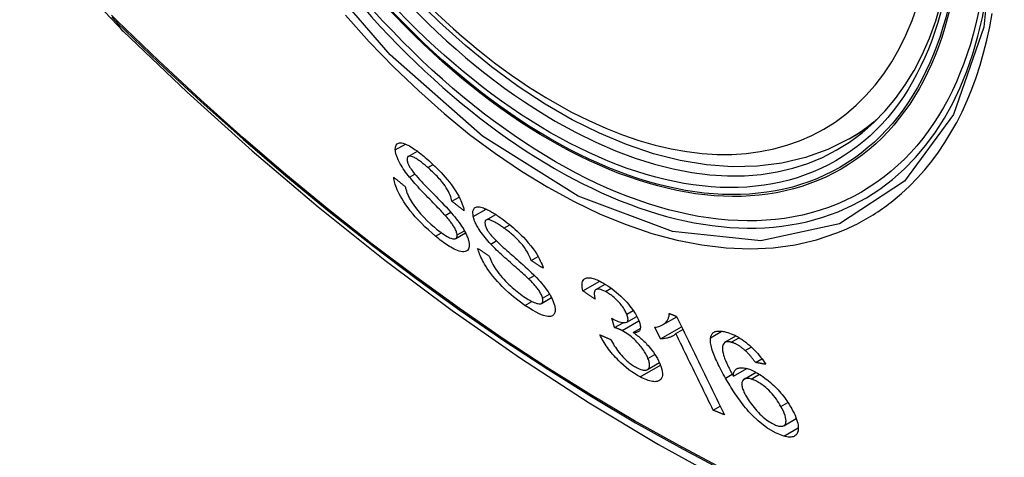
# Model space of a CAD drawing. Header units: inches. Extents: x 378.5 to 447.1, y 142.6 to 213.3.
# Tile 34 of 112: x 436.284 to 436.835, y 157.642 to 157.887. Entities that reach past the tile are written whole.
import ezdxf

# ---------------------------------------------------------------- set-up
doc = ezdxf.new("R2010")
doc.units = ezdxf.units.IN
doc.header["$MEASUREMENT"] = 0
doc.layers.add('Visible Edges(ANSI)', color=7, linetype='Continuous', lineweight=25)
doc.layers.add('Visible Tangent Edges(ANSI)', color=7, linetype='Continuous', lineweight=25)

msp = doc.modelspace()

# ---------------------------------------------------------------- linework, layer by layer
at = {"layer": 'Visible Edges(ANSI)'}
for p, q in [((436.74803, 157.82073), (436.75831, 157.82666)), ((436.50145, 157.81086), (436.5066, 157.81383)), ((436.52591, 157.78584), (436.52998, 157.78818)), ((436.52212, 157.77789), (436.52525, 157.7797)), ((436.54494, 157.77528), (436.55041, 157.77844)), ((436.52806, 157.76495), (436.53353, 157.76811)), ((436.57024, 157.75263), (436.57411, 157.75486)), ((436.56874, 157.74242), (436.57201, 157.74431)), ((436.59917, 157.7356), (436.6086, 157.74104)), ((436.60647, 157.73635), (436.61166, 157.73935)), ((436.57597, 157.72861), (436.58159, 157.73185)), ((436.61689, 157.71508), (436.61531, 157.7203)), ((436.62365, 157.71808), (436.62933, 157.72136)), ((436.64373, 157.71662), (436.65163, 157.72118)), ((436.61689, 157.71508), (436.62163, 157.71782)), ((436.62735, 157.71231), (436.63126, 157.71456)), ((436.64256, 157.70877), (436.63936, 157.71529)), ((436.64256, 157.70877), (436.65435, 157.71558)), ((436.65113, 157.71173), (436.6551, 157.71402)), ((436.67862, 157.70683), (436.68478, 157.71038)), ((436.68995, 157.70224), (436.69336, 157.70421)), ((436.69565, 157.69555), (436.69926, 157.69764)), ((436.63524, 157.69159), (436.64194, 157.69546)), ((436.68333, 157.68783), (436.69085, 157.69217)), ((436.68934, 157.68623), (436.696, 157.69008)), ((436.67208, 157.66881), (436.676, 157.67107)), ((436.71149, 157.66017), (436.71848, 157.66421))]:
    msp.add_line(p, q, dxfattribs=at)
at = {"layer": 'Visible Edges(ANSI)', "flags": 128}
for points in [[(436.28417, 157.98107), (436.28841, 157.96677), (436.29355, 157.95305), (436.29954, 157.93985), (436.30634, 157.92713), (436.31395, 157.91488), (436.3224, 157.90309), (436.33171, 157.89178), (436.34197, 157.88096)], [(436.74803, 157.82073), (436.73616, 157.81479), (436.7236, 157.81024), (436.71044, 157.80711), (436.69676, 157.80539), (436.68267, 157.80509), (436.66824, 157.80619), (436.65353, 157.80865), (436.63861, 157.81243), (436.62355, 157.81751), (436.60839, 157.82385), (436.59321, 157.83142), (436.57807, 157.84016), (436.56301, 157.85004), (436.54811, 157.86101), (436.53342, 157.87302), (436.51901, 157.886), (436.50493, 157.89991)], [(436.34197, 157.88096), (436.37777, 157.8468), (436.41414, 157.81404), (436.45102, 157.78272), (436.48837, 157.7529), (436.52613, 157.72464), (436.56426, 157.69798), (436.60272, 157.67298), (436.64146, 157.64967), (436.68043, 157.62812), (436.71959, 157.60836), (436.7589, 157.59046), (436.79832, 157.57445), (436.83779, 157.56038), (436.87729, 157.54832), (436.91675, 157.5383), (436.95613, 157.5304)], [(436.49423, 157.81458), (436.49429, 157.81606), (436.49468, 157.81722), (436.49531, 157.81795), (436.49598, 157.81832), (436.49657, 157.81847), (436.4972, 157.81851), (436.4979, 157.81844), (436.49867, 157.81827), (436.4995, 157.81801), (436.50036, 157.81766), (436.50124, 157.81724), (436.50211, 157.81677), (436.50298, 157.81627), (436.50382, 157.81574), (436.50463, 157.81522), (436.5054, 157.81469), (436.50619, 157.81414), (436.50698, 157.81356), (436.50777, 157.81295), (436.50858, 157.81232), (436.50939, 157.81167), (436.5102, 157.811), (436.51101, 157.81031), (436.51183, 157.8096)], [(436.50216, 157.7993), (436.50141, 157.80024), (436.50069, 157.80119), (436.49998, 157.80214), (436.49931, 157.80309), (436.49866, 157.80405), (436.49804, 157.805), (436.49746, 157.80593), (436.49696, 157.8068), (436.49653, 157.8076), (436.49617, 157.80832), (436.49586, 157.80896), (436.4956, 157.80953), (436.49539, 157.81004), (436.4952, 157.81051), (436.49503, 157.81097), (436.49488, 157.81142), (436.49474, 157.81186), (436.49462, 157.81228), (436.49452, 157.81269), (436.49443, 157.81309), (436.49436, 157.81348), (436.4943, 157.81386), (436.49426, 157.81423), (436.49423, 157.81458)], [(436.51244, 157.80465), (436.51193, 157.8051), (436.51142, 157.80554), (436.5109, 157.80597), (436.51039, 157.80639), (436.50988, 157.80681), (436.50937, 157.80721), (436.50887, 157.80761), (436.50837, 157.80799), (436.50787, 157.80836), (436.50737, 157.80872), (436.50687, 157.80907), (436.50639, 157.80939), (436.50591, 157.80969), (436.50544, 157.80997), (436.50496, 157.81023), (436.5044, 157.81051), (436.50377, 157.81076), (436.50308, 157.81096), (436.50239, 157.81105), (436.5018, 157.811), (436.50133, 157.81078), (436.501, 157.81039), (436.50083, 157.80983), (436.50081, 157.80912)], [(436.50081, 157.80912), (436.50082, 157.80895), (436.50084, 157.80878), (436.50087, 157.80859), (436.5009, 157.80841), (436.50094, 157.80821), (436.50099, 157.80801), (436.50104, 157.80781), (436.5011, 157.8076), (436.50117, 157.80739), (436.50125, 157.80717), (436.50134, 157.80694), (436.50143, 157.80671), (436.50153, 157.80648), (436.50164, 157.80624), (436.50175, 157.806), (436.50187, 157.80576), (436.502, 157.80552), (436.50213, 157.80527), (436.50227, 157.80502), (436.50242, 157.80477), (436.50257, 157.80451), (436.50273, 157.80426), (436.5029, 157.804), (436.50307, 157.80374)], [(436.51183, 157.8096), (436.51299, 157.80858), (436.51415, 157.80753), (436.51531, 157.80644), (436.51646, 157.80534), (436.51761, 157.8042), (436.51875, 157.80304), (436.51988, 157.80185), (436.521, 157.80064), (436.52211, 157.79938), (436.52327, 157.79803), (436.52446, 157.79656), (436.52567, 157.79498), (436.52687, 157.79331), (436.52798, 157.79165), (436.52892, 157.79011), (436.5297, 157.7887), (436.53035, 157.78743), (436.53089, 157.7863), (436.53134, 157.78522), (436.53172, 157.7842), (436.53204, 157.78322), (436.5323, 157.78228), (436.53249, 157.78139), (436.53262, 157.78054)], [(436.50307, 157.80374), (436.5036, 157.80299), (436.50426, 157.80214), (436.50503, 157.8012), (436.5059, 157.80018), (436.50683, 157.79913), (436.5078, 157.79806), (436.50877, 157.797), (436.50973, 157.79597), (436.51065, 157.795), (436.51156, 157.79405), (436.51245, 157.79313), (436.51334, 157.79221), (436.51424, 157.79129), (436.51515, 157.79035), (436.51609, 157.78939), (436.51706, 157.78839), (436.51807, 157.78735), (436.51914, 157.78624), (436.52027, 157.78507), (436.52143, 157.78385), (436.5226, 157.7826), (436.52373, 157.78138), (436.52479, 157.78021), (436.52574, 157.77913)], [(436.52591, 157.78584), (436.52574, 157.78664), (436.52551, 157.78748), (436.52522, 157.78836), (436.52487, 157.78929), (436.52445, 157.79025), (436.52396, 157.79125), (436.52339, 157.79228), (436.52275, 157.79334), (436.52205, 157.79439), (436.52136, 157.79536), (436.52069, 157.79623), (436.52006, 157.79702), (436.51946, 157.79772), (436.51885, 157.79842), (436.51823, 157.7991), (436.5176, 157.79977), (436.51696, 157.80043), (436.51632, 157.80107), (436.51567, 157.8017), (436.51503, 157.80232), (436.51438, 157.80292), (436.51374, 157.80351), (436.51309, 157.80409), (436.51244, 157.80465)], [(436.51675, 157.76625), (436.51478, 157.76795), (436.51279, 157.76973), (436.51081, 157.77158), (436.50887, 157.77349), (436.50704, 157.77537), (436.50543, 157.77714), (436.50399, 157.7788), (436.50263, 157.78046), (436.50135, 157.78213), (436.50013, 157.78382), (436.49899, 157.78552), (436.498, 157.78712), (436.49714, 157.7886), (436.49642, 157.78996), (436.49582, 157.79118), (436.49533, 157.79226), (436.49491, 157.79325), (436.49455, 157.79421), (436.49423, 157.79513), (436.49396, 157.79602), (436.49374, 157.79688), (436.49356, 157.7977), (436.49342, 157.7985), (436.49333, 157.79926)], [(436.49333, 157.79926), (436.4936, 157.79904), (436.49387, 157.79882), (436.49414, 157.7986), (436.49441, 157.79838), (436.49468, 157.79816), (436.49495, 157.79795), (436.49523, 157.79773), (436.4955, 157.79751), (436.49577, 157.79729), (436.49604, 157.79707), (436.49631, 157.79685), (436.49658, 157.79663), (436.49685, 157.79641), (436.49712, 157.79619), (436.49739, 157.79597), (436.49766, 157.79575), (436.49794, 157.79553), (436.49821, 157.79531), (436.49848, 157.79509), (436.49875, 157.79487), (436.49902, 157.79466), (436.49929, 157.79444), (436.49956, 157.79422), (436.49984, 157.794)], [(436.52212, 157.77789), (436.52161, 157.77846), (436.52103, 157.77909), (436.52037, 157.77979), (436.51965, 157.78055), (436.51888, 157.78136), (436.51806, 157.78221), (436.5172, 157.7831), (436.5163, 157.78403), (436.51538, 157.78498), (436.51443, 157.78596), (436.51347, 157.78695), (436.51251, 157.78795), (436.51155, 157.78895), (436.51059, 157.78995), (436.50965, 157.79094), (436.50873, 157.79191), (436.50783, 157.79286), (436.50697, 157.7938), (436.50611, 157.79474), (436.50525, 157.79569), (436.50441, 157.79663), (436.50361, 157.79756), (436.50285, 157.79846), (436.50216, 157.7993)], [(436.49984, 157.794), (436.49993, 157.79355), (436.50003, 157.79309), (436.50015, 157.79262), (436.50028, 157.79214), (436.50043, 157.79165), (436.50059, 157.79115), (436.50077, 157.79064), (436.50096, 157.79012), (436.50117, 157.78959), (436.5014, 157.78905), (436.50165, 157.78849), (436.50192, 157.78793), (436.50222, 157.78736), (436.50256, 157.78672), (436.50305, 157.78589), (436.50369, 157.78487), (436.50452, 157.78366), (436.50555, 157.78226), (436.50684, 157.78063), (436.50839, 157.77881), (436.51019, 157.77684), (436.51213, 157.77488), (436.5141, 157.77302), (436.51608, 157.77128)], [(436.53262, 157.78054), (436.53234, 157.78076), (436.53206, 157.78098), (436.53178, 157.7812), (436.5315, 157.78142), (436.53122, 157.78164), (436.53094, 157.78186), (436.53066, 157.78208), (436.53038, 157.7823), (436.5301, 157.78252), (436.52982, 157.78274), (436.52954, 157.78296), (436.52926, 157.78318), (436.52898, 157.7834), (436.5287, 157.78362), (436.52842, 157.78385), (436.52815, 157.78407), (436.52787, 157.78429), (436.52759, 157.78451), (436.52731, 157.78473), (436.52703, 157.78495), (436.52675, 157.78517), (436.52647, 157.78539), (436.52619, 157.78561), (436.52591, 157.78584)], [(436.53779, 157.7773), (436.53758, 157.78027), (436.53851, 157.78211), (436.53975, 157.78269), (436.54052, 157.78275), (436.5413, 157.78268), (436.54209, 157.78253), (436.54284, 157.78232), (436.54354, 157.78207), (436.54415, 157.78184), (436.54471, 157.7816), (436.54528, 157.78134), (436.54586, 157.78106), (436.54645, 157.78076), (436.54706, 157.78044), (436.54767, 157.78011), (436.54829, 157.77975), (436.54892, 157.77938), (436.54955, 157.77898), (436.55019, 157.77858), (436.55084, 157.77816), (436.55149, 157.77772), (436.55215, 157.77727), (436.55281, 157.7768), (436.55348, 157.77633)], [(436.52881, 157.76694), (436.52876, 157.76735), (436.52868, 157.76779), (436.52856, 157.76825), (436.52841, 157.76874), (436.52822, 157.76925), (436.52799, 157.76979), (436.52773, 157.77033), (436.52745, 157.77086), (436.52717, 157.77137), (436.52687, 157.77186), (436.52657, 157.77233), (436.52627, 157.77277), (436.52597, 157.7732), (436.52566, 157.77363), (436.52534, 157.77406), (436.525, 157.7745), (436.52466, 157.77493), (436.52431, 157.77536), (436.52395, 157.7758), (436.52359, 157.77622), (436.52322, 157.77665), (436.52286, 157.77707), (436.52249, 157.77749), (436.52212, 157.77789)], [(436.52574, 157.77913), (436.52661, 157.7781), (436.52746, 157.77707), (436.5283, 157.77603), (436.5291, 157.77498), (436.52988, 157.77393), (436.53063, 157.77289), (436.53133, 157.77185), (436.53197, 157.77085), (436.53252, 157.76994), (436.533, 157.7691), (436.53341, 157.76834), (436.53376, 157.76764), (436.53405, 157.76702), (436.5343, 157.76646), (436.53452, 157.76592), (436.53472, 157.76539), (436.5349, 157.76488), (436.53506, 157.76439), (436.5352, 157.7639), (436.53531, 157.76343), (436.53541, 157.76298), (436.53549, 157.76254), (436.53555, 157.76211), (436.53559, 157.7617)], [(436.54761, 157.76184), (436.54679, 157.76273), (436.54598, 157.76363), (436.5452, 157.76453), (436.54443, 157.76545), (436.54369, 157.76638), (436.54298, 157.76731), (436.5423, 157.76824), (436.5417, 157.76911), (436.54117, 157.76991), (436.54071, 157.77064), (436.54032, 157.7713), (436.53999, 157.77189), (436.53971, 157.77241), (436.53945, 157.7729), (436.53922, 157.77338), (436.539, 157.77385), (436.53879, 157.77432), (436.5386, 157.77477), (436.53843, 157.77521), (436.53827, 157.77565), (436.53813, 157.77608), (436.538, 157.77649), (436.53789, 157.7769), (436.53779, 157.7773)], [(436.55503, 157.77078), (436.55456, 157.77111), (436.5541, 157.77144), (436.55363, 157.77177), (436.55317, 157.77209), (436.55271, 157.7724), (436.55225, 157.7727), (436.55179, 157.77299), (436.55134, 157.77328), (436.55089, 157.77355), (436.55044, 157.77382), (436.55, 157.77407), (436.54957, 157.77431), (436.54914, 157.77453), (436.54872, 157.77473), (436.54832, 157.77492), (436.54792, 157.77508), (436.54754, 157.77522), (436.54715, 157.77535), (436.54652, 157.77548), (436.5457, 157.77551), (436.54494, 157.77528), (436.54444, 157.77476), (436.54427, 157.77391), (436.54441, 157.77279)], [(436.55348, 157.77633), (436.55458, 157.77552), (436.55569, 157.77468), (436.5568, 157.77382), (436.55792, 157.77292), (436.55903, 157.772), (436.56015, 157.77105), (436.56126, 157.77007), (436.56237, 157.76906), (436.56348, 157.76802), (436.56461, 157.76692), (436.56586, 157.76565), (436.5672, 157.7642), (436.56861, 157.7626), (436.57003, 157.76086), (436.5713, 157.75918), (436.57239, 157.75762), (436.57331, 157.75619), (436.57409, 157.7549), (436.57475, 157.75369), (436.57534, 157.75253), (436.57585, 157.75141), (436.57629, 157.75033), (436.57666, 157.74928), (436.57697, 157.74827)], [(436.51608, 157.77128), (436.51735, 157.77022), (436.51862, 157.76922), (436.51987, 157.76828), (436.52111, 157.76742), (436.52223, 157.7667), (436.52319, 157.76613), (436.52398, 157.76571), (436.52464, 157.76539), (436.52527, 157.76513), (436.52586, 157.76493), (436.52641, 157.76479), (436.52692, 157.76472), (436.52736, 157.76473), (436.52773, 157.7648), (436.52802, 157.76492), (436.52824, 157.76507), (436.5284, 157.76523), (436.52853, 157.7654), (436.52864, 157.7656), (436.52872, 157.76583), (436.52878, 157.76607), (436.52881, 157.76634), (436.52882, 157.76663), (436.52881, 157.76694)], [(436.54441, 157.77279), (436.54445, 157.7726), (436.54451, 157.7724), (436.54457, 157.7722), (436.54464, 157.77199), (436.54471, 157.77178), (436.54479, 157.77156), (436.54488, 157.77134), (436.54498, 157.77112), (436.54508, 157.77089), (436.54519, 157.77066), (436.54531, 157.77043), (436.54543, 157.77019), (436.54556, 157.76995), (436.5457, 157.7697), (436.54585, 157.76945), (436.546, 157.76921), (436.54616, 157.76896), (436.54632, 157.76871), (436.54649, 157.76846), (436.54667, 157.76821), (436.54685, 157.76796), (436.54704, 157.7677), (436.54723, 157.76745), (436.54742, 157.7672)], [(436.57024, 157.75263), (436.56985, 157.75373), (436.56936, 157.75488), (436.56879, 157.75609), (436.56811, 157.75733), (436.56733, 157.75861), (436.56643, 157.75991), (436.56551, 157.76114), (436.56467, 157.76217), (436.56396, 157.76297), (436.56339, 157.76359), (436.56282, 157.76419), (436.56223, 157.76478), (436.56164, 157.76535), (436.56105, 157.76591), (436.56045, 157.76646), (436.55984, 157.76699), (436.55924, 157.7675), (436.55863, 157.76801), (436.55803, 157.7685), (436.55742, 157.76898), (436.55682, 157.76945), (436.55622, 157.7699), (436.55563, 157.77035), (436.55503, 157.77078)], [(436.53559, 157.7617), (436.53556, 157.76025), (436.53522, 157.7591), (436.53463, 157.75829), (436.53393, 157.75783), (436.53327, 157.7576), (436.53258, 157.7575), (436.53181, 157.75752), (436.53096, 157.75764), (436.53003, 157.75788), (436.52907, 157.75821), (436.52811, 157.7586), (436.52715, 157.75905), (436.52622, 157.75953), (436.52534, 157.76002), (436.52451, 157.76052), (436.52368, 157.76104), (436.52284, 157.76159), (436.52199, 157.76218), (436.52113, 157.76279), (436.52026, 157.76344), (436.51939, 157.7641), (436.51851, 157.7648), (436.51763, 157.76551), (436.51675, 157.76625)], [(436.54742, 157.7672), (436.54804, 157.76646), (436.54878, 157.76564), (436.54964, 157.76475), (436.55059, 157.7638), (436.55159, 157.76282), (436.55263, 157.76185), (436.55365, 157.76089), (436.55465, 157.75998), (436.55561, 157.75912), (436.55655, 157.75828), (436.55748, 157.75746), (436.55841, 157.75664), (436.55934, 157.75582), (436.5603, 157.75499), (436.56128, 157.75413), (436.56231, 157.75323), (436.56338, 157.75229), (436.56451, 157.75129), (436.5657, 157.75022), (436.56693, 157.74911), (436.56816, 157.74799), (436.56936, 157.74688), (436.57049, 157.74581), (436.57151, 157.74481)], [(436.56672, 157.72754), (436.56354, 157.72987), (436.56042, 157.73234), (436.5578, 157.73457), (436.55569, 157.7365), (436.55407, 157.73808), (436.5527, 157.73949), (436.55137, 157.74093), (436.5501, 157.7424), (436.54886, 157.74389), (436.54769, 157.7454), (436.54663, 157.74685), (436.5457, 157.74822), (436.54488, 157.74948), (436.54417, 157.75065), (436.54356, 157.75169), (436.54305, 157.75264), (436.54257, 157.75357), (436.54213, 157.75447), (436.54174, 157.75535), (436.54138, 157.75621), (436.54106, 157.75705), (436.54077, 157.75787), (436.54052, 157.75867), (436.5403, 157.75944)], [(436.5403, 157.75944), (436.54057, 157.75926), (436.54084, 157.75908), (436.54111, 157.7589), (436.54138, 157.75872), (436.54165, 157.75854), (436.54193, 157.75836), (436.5422, 157.75818), (436.54247, 157.758), (436.54274, 157.75782), (436.54301, 157.75764), (436.54328, 157.75746), (436.54355, 157.75728), (436.54382, 157.7571), (436.54409, 157.75691), (436.54436, 157.75673), (436.54464, 157.75655), (436.54491, 157.75637), (436.54518, 157.75619), (436.54545, 157.75601), (436.54572, 157.75583), (436.54599, 157.75565), (436.54626, 157.75547), (436.54654, 157.75529), (436.54681, 157.75511)], [(436.56874, 157.74242), (436.5682, 157.74294), (436.56757, 157.74352), (436.56688, 157.74416), (436.56612, 157.74484), (436.5653, 157.74558), (436.56443, 157.74635), (436.56353, 157.74715), (436.56258, 157.74799), (436.56161, 157.74885), (436.56061, 157.74973), (436.55961, 157.75062), (436.55859, 157.75151), (436.55758, 157.75242), (436.55657, 157.75331), (436.55558, 157.7542), (436.55462, 157.75508), (436.55368, 157.75594), (436.55277, 157.75678), (436.55185, 157.75764), (436.55093, 157.75851), (436.55004, 157.75937), (436.54918, 157.76022), (436.54836, 157.76105), (436.54761, 157.76184)], [(436.54681, 157.75511), (436.54712, 157.75424), (436.54747, 157.75334), (436.54786, 157.75241), (436.5483, 157.75146), (436.5488, 157.75049), (436.54934, 157.74949), (436.54994, 157.74848), (436.5506, 157.74747), (436.55132, 157.74643), (436.55213, 157.74536), (436.55303, 157.74425), (436.55396, 157.74317), (436.55491, 157.74212), (436.55586, 157.74112), (436.5568, 157.74017), (436.55772, 157.73927), (436.55864, 157.73842), (436.55955, 157.73759), (436.56048, 157.73679), (436.5614, 157.73601), (436.56233, 157.73526), (436.56326, 157.73454), (436.56418, 157.73385), (436.5651, 157.73318)], [(436.57697, 157.74827), (436.57669, 157.74846), (436.57641, 157.74864), (436.57613, 157.74882), (436.57585, 157.749), (436.57557, 157.74918), (436.57528, 157.74936), (436.575, 157.74954), (436.57472, 157.74972), (436.57444, 157.7499), (436.57416, 157.75009), (436.57388, 157.75027), (436.5736, 157.75045), (436.57332, 157.75063), (436.57304, 157.75081), (436.57276, 157.75099), (436.57248, 157.75117), (436.5722, 157.75136), (436.57192, 157.75154), (436.57164, 157.75172), (436.57136, 157.7519), (436.57108, 157.75208), (436.5708, 157.75226), (436.57052, 157.75245), (436.57024, 157.75263)], [(436.57662, 157.7315), (436.5765, 157.73194), (436.57635, 157.7324), (436.57617, 157.73288), (436.57596, 157.73338), (436.57571, 157.73389), (436.57543, 157.73442), (436.57512, 157.73496), (436.5748, 157.73549), (436.57446, 157.736), (436.57412, 157.73648), (436.57378, 157.73695), (436.57343, 157.7374), (436.57308, 157.73783), (436.57272, 157.73826), (436.57235, 157.73869), (436.57197, 157.73912), (436.57158, 157.73955), (436.57118, 157.73998), (436.57078, 157.7404), (436.57037, 157.74082), (436.56997, 157.74123), (436.56956, 157.74163), (436.56915, 157.74203), (436.56874, 157.74242)], [(436.57151, 157.74481), (436.57245, 157.74385), (436.57338, 157.74288), (436.5743, 157.74189), (436.57519, 157.74089), (436.57607, 157.73988), (436.57691, 157.73886), (436.57772, 157.73783), (436.57847, 157.73684), (436.57913, 157.73592), (436.5797, 157.73507), (436.5802, 157.73429), (436.58064, 157.73358), (436.58101, 157.73294), (436.58133, 157.73235), (436.58163, 157.73179), (436.5819, 157.73123), (436.58216, 157.73069), (436.58239, 157.73016), (436.5826, 157.72964), (436.5828, 157.72913), (436.58297, 157.72863), (436.58313, 157.72815), (436.58327, 157.72767), (436.58339, 157.7272)], [(436.59917, 157.7356), (436.59895, 157.73663), (436.59879, 157.73762), (436.59871, 157.73855), (436.59871, 157.73941), (436.5988, 157.7402), (436.59898, 157.74092), (436.59926, 157.74151), (436.5996, 157.74198), (436.59999, 157.74233), (436.60041, 157.74259), (436.60084, 157.74277), (436.60129, 157.74289), (436.60179, 157.74297), (436.60232, 157.74299), (436.6029, 157.74296), (436.60352, 157.74288), (436.60417, 157.74275), (436.60485, 157.74257), (436.60557, 157.74234), (436.60631, 157.74207), (436.60707, 157.74176), (436.60786, 157.7414), (436.60867, 157.74101), (436.60949, 157.74059)], [(436.61172, 157.7353), (436.61082, 157.73575), (436.60996, 157.73612), (436.60916, 157.7364), (436.60842, 157.73657), (436.60775, 157.73664), (436.6072, 157.7366), (436.60678, 157.7365), (436.60647, 157.73635), (436.60624, 157.73619), (436.60605, 157.736), (436.60589, 157.73578), (436.60577, 157.73554), (436.60567, 157.73526), (436.60559, 157.73496), (436.60555, 157.73464), (436.60553, 157.73429), (436.60553, 157.73393), (436.60555, 157.73354), (436.60559, 157.73315), (436.60565, 157.73273), (436.60572, 157.73231), (436.60582, 157.73188), (436.60592, 157.73144), (436.60604, 157.73099)], [(436.60949, 157.74059), (436.61066, 157.73994), (436.61185, 157.73924), (436.61305, 157.73846), (436.61427, 157.73763), (436.6155, 157.73674), (436.61673, 157.73578), (436.61796, 157.73477), (436.61916, 157.73373), (436.62034, 157.73266), (436.62149, 157.73155), (436.62262, 157.7304), (436.62367, 157.72925), (436.62463, 157.72815), (436.62548, 157.7271), (436.62624, 157.72612), (436.6269, 157.72521), (436.62749, 157.72438), (436.62802, 157.72357), (436.62852, 157.72278), (436.62897, 157.722), (436.62939, 157.72123), (436.62978, 157.72048), (436.63012, 157.71974), (436.63043, 157.71902)], [(436.5651, 157.73318), (436.56599, 157.73256), (436.56686, 157.73197), (436.56774, 157.73141), (436.56859, 157.73088), (436.56944, 157.73039), (436.57027, 157.72995), (436.57107, 157.72955), (436.57185, 157.72919), (436.5726, 157.7289), (436.57331, 157.72866), (436.57399, 157.72849), (436.57461, 157.72839), (436.57516, 157.72838), (436.57564, 157.72847), (436.57601, 157.72863), (436.57629, 157.72885), (436.57649, 157.7291), (436.57662, 157.72937), (436.57671, 157.72965), (436.57677, 157.72996), (436.57678, 157.7303), (436.57676, 157.73067), (436.57671, 157.73107), (436.57662, 157.7315)], [(436.60604, 157.73099), (436.60575, 157.73118), (436.60547, 157.73138), (436.60518, 157.73157), (436.60489, 157.73176), (436.60461, 157.73195), (436.60432, 157.73214), (436.60403, 157.73234), (436.60375, 157.73253), (436.60346, 157.73272), (436.60318, 157.73291), (436.60289, 157.7331), (436.6026, 157.73329), (436.60232, 157.73349), (436.60203, 157.73368), (436.60175, 157.73387), (436.60146, 157.73406), (436.60117, 157.73426), (436.60089, 157.73445), (436.6006, 157.73464), (436.60032, 157.73483), (436.60003, 157.73502), (436.59975, 157.73522), (436.59946, 157.73541), (436.59917, 157.7356)], [(436.62366, 157.72263), (436.62343, 157.72317), (436.62317, 157.72373), (436.62289, 157.72429), (436.62257, 157.72487), (436.62221, 157.72546), (436.62183, 157.72606), (436.62142, 157.72666), (436.62097, 157.72726), (436.6205, 157.72787), (436.62, 157.72848), (436.61947, 157.72909), (436.61891, 157.7297), (436.61834, 157.73029), (436.61775, 157.73087), (436.61716, 157.73143), (436.61656, 157.73197), (436.61595, 157.73248), (436.61533, 157.73297), (436.61472, 157.73343), (436.61411, 157.73386), (436.6135, 157.73426), (436.6129, 157.73464), (436.61231, 157.73498), (436.61172, 157.7353)], [(436.58339, 157.7272), (436.58354, 157.7265), (436.58363, 157.72583), (436.58368, 157.7252), (436.58368, 157.72461), (436.58362, 157.72407), (436.58351, 157.72357), (436.58335, 157.72312), (436.58314, 157.72272), (436.58287, 157.72235), (436.58254, 157.72202), (436.58213, 157.72174), (436.58164, 157.72151), (436.58105, 157.72136), (436.58037, 157.72129), (436.57962, 157.72131), (436.57882, 157.72142), (436.57796, 157.72161), (436.57704, 157.72188), (436.576, 157.72225), (436.57464, 157.72282), (436.57294, 157.72365), (436.57094, 157.72477), (436.56885, 157.72608), (436.56672, 157.72754)], [(436.61531, 157.7203), (436.61536, 157.72027), (436.6154, 157.72024), (436.61545, 157.72021), (436.61549, 157.72018), (436.61554, 157.72016), (436.61558, 157.72013), (436.61563, 157.7201), (436.61568, 157.72007), (436.61572, 157.72004), (436.61577, 157.72002), (436.61581, 157.71999), (436.61586, 157.71996), (436.6159, 157.71994), (436.61595, 157.71991), (436.61599, 157.71988), (436.61604, 157.71986), (436.61608, 157.71983), (436.61613, 157.71981), (436.61617, 157.71978), (436.61621, 157.71976), (436.61626, 157.71973), (436.6163, 157.71971), (436.61634, 157.71968), (436.61639, 157.71966)], [(436.61639, 157.71966), (436.61889, 157.71851), (436.62108, 157.71789), (436.62281, 157.71784), (436.62368, 157.7181), (436.6239, 157.71826), (436.62402, 157.71838), (436.62412, 157.71852), (436.6242, 157.71867), (436.62427, 157.71884), (436.62433, 157.71901), (436.62437, 157.71921), (436.62439, 157.71941), (436.6244, 157.71963), (436.6244, 157.71986), (436.62438, 157.7201), (436.62434, 157.72035), (436.6243, 157.72061), (436.62424, 157.72088), (436.62417, 157.72116), (436.62409, 157.72144), (436.624, 157.72173), (436.62389, 157.72203), (436.62378, 157.72233), (436.62366, 157.72263)], [(436.63936, 157.71529), (436.64018, 157.71541), (436.64093, 157.71556), (436.64162, 157.71574), (436.64226, 157.71594), (436.64285, 157.71618), (436.64339, 157.71643), (436.64388, 157.71671), (436.64433, 157.717), (436.64473, 157.7173), (436.6451, 157.71762), (436.64543, 157.71794), (436.64573, 157.71827), (436.64599, 157.7186), (436.64623, 157.71893), (436.64644, 157.71925), (436.64664, 157.71959), (436.64682, 157.71995), (436.64698, 157.72033), (436.64712, 157.72072), (436.64724, 157.72114), (436.64733, 157.72157), (436.6474, 157.72203), (436.64743, 157.72251), (436.64744, 157.72301)], [(436.64744, 157.72301), (436.64761, 157.72294), (436.64778, 157.72287), (436.64795, 157.7228), (436.64812, 157.72273), (436.64829, 157.72266), (436.64846, 157.7226), (436.64863, 157.72253), (436.6488, 157.72246), (436.64897, 157.72239), (436.64914, 157.72232), (436.64931, 157.72226), (436.64948, 157.72219), (436.64966, 157.72212), (436.64983, 157.72205), (436.65, 157.72198), (436.65017, 157.72192), (436.65034, 157.72185), (436.65051, 157.72178), (436.65068, 157.72171), (436.65085, 157.72164), (436.65102, 157.72157), (436.65119, 157.72151), (436.65137, 157.72144), (436.65154, 157.72137)], [(436.65154, 157.72137), (436.65265, 157.71909), (436.65376, 157.7168), (436.65487, 157.7145), (436.65599, 157.71221), (436.65711, 157.70991), (436.65822, 157.7076), (436.65935, 157.70529), (436.66047, 157.70299), (436.66159, 157.70068), (436.66271, 157.69836), (436.66384, 157.69605), (436.66496, 157.69374), (436.66609, 157.69143), (436.66721, 157.68912), (436.66833, 157.68682), (436.66945, 157.68451), (436.67057, 157.68221), (436.67169, 157.67991), (436.67281, 157.67762), (436.67392, 157.67533), (436.67503, 157.67304), (436.67614, 157.67077), (436.67725, 157.66849), (436.67835, 157.66623)], [(436.62113, 157.71338), (436.62094, 157.71348), (436.62076, 157.71358), (436.62057, 157.71367), (436.62039, 157.71375), (436.62021, 157.71384), (436.62003, 157.71392), (436.61985, 157.714), (436.61967, 157.71408), (436.61949, 157.71416), (436.61931, 157.71423), (436.61913, 157.7143), (436.61895, 157.71437), (436.61877, 157.71444), (436.61859, 157.71451), (436.61841, 157.71458), (436.61824, 157.71464), (436.61806, 157.7147), (436.61789, 157.71476), (436.61772, 157.71482), (436.61755, 157.71487), (436.61738, 157.71493), (436.61721, 157.71498), (436.61705, 157.71503), (436.61689, 157.71508)], [(436.63043, 157.71902), (436.63061, 157.71855), (436.63078, 157.71808), (436.63092, 157.71764), (436.63104, 157.7172), (436.63114, 157.71677), (436.63122, 157.71637), (436.63127, 157.71597), (436.6313, 157.7156), (436.63131, 157.71524), (436.6313, 157.7149), (436.63126, 157.71457), (436.63119, 157.71424), (436.63109, 157.71392), (436.63095, 157.71361), (436.63078, 157.71332), (436.63055, 157.71306), (436.63028, 157.71283), (436.62996, 157.71264), (436.6296, 157.71249), (436.62921, 157.71238), (436.62879, 157.71231), (436.62834, 157.71227), (436.62786, 157.71227), (436.62735, 157.71231)], [(436.63116, 157.6875), (436.62964, 157.68835), (436.62809, 157.6893), (436.62651, 157.69036), (436.62491, 157.69152), (436.62331, 157.69279), (436.62179, 157.69409), (436.62043, 157.69533), (436.61925, 157.69648), (436.61825, 157.69751), (436.61739, 157.69842), (436.61657, 157.69932), (436.61578, 157.70023), (436.61501, 157.70115), (436.61427, 157.70208), (436.61355, 157.703), (436.61287, 157.70394), (436.61221, 157.70486), (436.6116, 157.70578), (436.61102, 157.70669), (436.61047, 157.70759), (436.60996, 157.70847), (436.60948, 157.70935), (436.60903, 157.71021), (436.60861, 157.71107)], [(436.60861, 157.71107), (436.60886, 157.71096), (436.60911, 157.71085), (436.60937, 157.71074), (436.60962, 157.71063), (436.60987, 157.71052), (436.61012, 157.71041), (436.61038, 157.7103), (436.61063, 157.71019), (436.61088, 157.71008), (436.61113, 157.70997), (436.61139, 157.70986), (436.61164, 157.70975), (436.61189, 157.70964), (436.61214, 157.70953), (436.6124, 157.70942), (436.61265, 157.70931), (436.6129, 157.7092), (436.61315, 157.70909), (436.61341, 157.70898), (436.61366, 157.70888), (436.61391, 157.70877), (436.61417, 157.70866), (436.61442, 157.70855), (436.61467, 157.70844)], [(436.61467, 157.70844), (436.61515, 157.70758), (436.61566, 157.70671), (436.61619, 157.70583), (436.61674, 157.70494), (436.61732, 157.70405), (436.61793, 157.70316), (436.61857, 157.70226), (436.61925, 157.70136), (436.61997, 157.70046), (436.62072, 157.69957), (436.62146, 157.69876), (436.62216, 157.69803), (436.6228, 157.69739), (436.6234, 157.69683), (436.62397, 157.69632), (436.62454, 157.69583), (436.62511, 157.69537), (436.62568, 157.69492), (436.62625, 157.6945), (436.62682, 157.6941), (436.6274, 157.69372), (436.62796, 157.69337), (436.62852, 157.69304), (436.62907, 157.69274)], [(436.63555, 157.69784), (436.6353, 157.69844), (436.63502, 157.69905), (436.63471, 157.69966), (436.63438, 157.7003), (436.63401, 157.70094), (436.63362, 157.70159), (436.63319, 157.70225), (436.63272, 157.70292), (436.63224, 157.70359), (436.63172, 157.70426), (436.63119, 157.70493), (436.63062, 157.70559), (436.63003, 157.70626), (436.6294, 157.70694), (436.6287, 157.70765), (436.62794, 157.7084), (436.62712, 157.70916), (436.62626, 157.7099), (436.62539, 157.7106), (436.62452, 157.71126), (436.62365, 157.71186), (436.6228, 157.71242), (436.62195, 157.71293), (436.62113, 157.71338)], [(436.62735, 157.71231), (436.62796, 157.71189), (436.62856, 157.71145), (436.62917, 157.711), (436.62977, 157.71053), (436.63037, 157.71005), (436.63097, 157.70956), (436.63157, 157.70904), (436.63216, 157.70852), (436.63275, 157.70797), (436.63333, 157.70742), (436.6339, 157.70686), (436.63446, 157.70629), (436.63501, 157.7057), (436.63558, 157.70508), (436.63624, 157.70433), (436.63697, 157.70344), (436.63776, 157.70243), (436.63859, 157.7013), (436.63941, 157.70009), (436.64016, 157.69889), (436.64083, 157.69771), (436.64142, 157.69656), (436.64195, 157.69544), (436.64241, 157.69435)], [(436.65113, 157.71173), (436.65096, 157.71153), (436.65078, 157.71135), (436.65058, 157.71117), (436.65038, 157.711), (436.65016, 157.71084), (436.64994, 157.71068), (436.64971, 157.71054), (436.64947, 157.7104), (436.64923, 157.71027), (436.64898, 157.71014), (436.64873, 157.71003), (436.64847, 157.70992), (436.64821, 157.70981), (436.64795, 157.70971), (436.64765, 157.70961), (436.64728, 157.70949), (436.64685, 157.70936), (436.64636, 157.70923), (436.64583, 157.7091), (436.64525, 157.70899), (436.64462, 157.70889), (436.64397, 157.70882), (436.64328, 157.70878), (436.64256, 157.70877)], [(436.67208, 157.66881), (436.67122, 157.67058), (436.67035, 157.67236), (436.66948, 157.67414), (436.66861, 157.67592), (436.66774, 157.67771), (436.66686, 157.6795), (436.66599, 157.68129), (436.66512, 157.68308), (436.66424, 157.68487), (436.66337, 157.68666), (436.66249, 157.68845), (436.66161, 157.69025), (436.66074, 157.69204), (436.65986, 157.69384), (436.65899, 157.69563), (436.65811, 157.69742), (436.65724, 157.69922), (436.65636, 157.70101), (436.65549, 157.7028), (436.65462, 157.70459), (436.65374, 157.70638), (436.65287, 157.70816), (436.652, 157.70995), (436.65113, 157.71173)], [(436.67893, 157.68683), (436.6783, 157.68795), (436.67769, 157.68906), (436.67709, 157.69017), (436.6765, 157.69127), (436.67593, 157.69236), (436.67538, 157.69344), (436.67485, 157.6945), (436.67435, 157.69556), (436.67386, 157.6966), (436.67341, 157.69762), (436.67298, 157.69862), (436.67257, 157.69961), (436.6722, 157.70057), (436.67186, 157.70151), (436.67155, 157.70242), (436.67127, 157.70331), (436.67104, 157.70416), (436.67084, 157.70499), (436.67067, 157.7058), (436.67055, 157.70658), (436.67047, 157.70734), (436.67044, 157.70806), (436.67046, 157.70875), (436.67054, 157.7094)], [(436.67054, 157.7094), (436.67062, 157.70981), (436.67072, 157.7102), (436.67085, 157.71057), (436.67101, 157.71091), (436.67119, 157.71124), (436.67139, 157.71154), (436.67163, 157.71182), (436.67189, 157.71208), (436.67218, 157.71231), (436.67249, 157.71251), (436.67283, 157.71268), (436.67319, 157.71283), (436.67359, 157.71294), (436.67401, 157.71304), (436.67445, 157.7131), (436.67491, 157.71314), (436.6754, 157.71315), (436.6759, 157.71313), (436.67642, 157.71309), (436.67696, 157.71303), (436.67752, 157.71294), (436.67809, 157.71283), (436.67868, 157.7127), (436.67928, 157.71254)], [(436.67928, 157.71254), (436.68019, 157.71228), (436.68112, 157.71198), (436.68208, 157.71162), (436.68306, 157.71121), (436.68405, 157.71075), (436.68507, 157.71023), (436.68611, 157.70965), (436.68714, 157.70903), (436.68818, 157.70835), (436.68921, 157.70763), (436.69024, 157.70686), (436.69127, 157.70604), (436.69228, 157.70518), (436.69327, 157.7043), (436.69423, 157.70338), (436.69516, 157.70245), (436.69607, 157.70148), (436.69695, 157.7005), (436.69778, 157.69951), (436.69858, 157.69852), (436.69935, 157.69752), (436.70008, 157.69652), (436.70077, 157.69552), (436.70143, 157.69452)], [(436.67809, 157.70639), (436.67756, 157.70558), (436.67726, 157.70456), (436.67718, 157.70338), (436.67728, 157.70208), (436.67752, 157.70079), (436.67783, 157.69962), (436.67815, 157.69863), (436.67841, 157.69792), (436.67863, 157.69734), (436.67888, 157.69674), (436.67913, 157.69614), (436.67941, 157.69552), (436.67969, 157.69489), (436.67999, 157.69426), (436.68029, 157.69362), (436.68061, 157.69297), (436.68093, 157.69232), (436.68127, 157.69168), (436.6816, 157.69103), (436.68195, 157.69038), (436.68229, 157.68973), (436.68264, 157.68909), (436.68299, 157.68846), (436.68333, 157.68783)], [(436.68213, 157.70689), (436.6819, 157.70695), (436.68167, 157.707), (436.68145, 157.70705), (436.68124, 157.70709), (436.68102, 157.70712), (436.68081, 157.70715), (436.68061, 157.70717), (436.68041, 157.70718), (436.68022, 157.70719), (436.68003, 157.70718), (436.67985, 157.70717), (436.67968, 157.70716), (436.67951, 157.70713), (436.67934, 157.7071), (436.67919, 157.70706), (436.67904, 157.70702), (436.6789, 157.70696), (436.67876, 157.7069), (436.67863, 157.70684), (436.67851, 157.70676), (436.6784, 157.70668), (436.67829, 157.70659), (436.67819, 157.7065), (436.67809, 157.70639)], [(436.68995, 157.70224), (436.68962, 157.70252), (436.68929, 157.70281), (436.68896, 157.70308), (436.68862, 157.70335), (436.68829, 157.70361), (436.68795, 157.70387), (436.68761, 157.70412), (436.68727, 157.70436), (436.68693, 157.70459), (436.6866, 157.70481), (436.68626, 157.70502), (436.68593, 157.70522), (436.6856, 157.70542), (436.68527, 157.7056), (436.68494, 157.70578), (436.68461, 157.70594), (436.68428, 157.7061), (436.68396, 157.70624), (436.68364, 157.70637), (436.68333, 157.7065), (436.68302, 157.70661), (436.68272, 157.70671), (436.68242, 157.70681), (436.68213, 157.70689)], [(436.62907, 157.69274), (436.62991, 157.69231), (436.63072, 157.69195), (436.63149, 157.69166), (436.63222, 157.69144), (436.63289, 157.69129), (436.63351, 157.69123), (436.63408, 157.69124), (436.63458, 157.69133), (436.635, 157.69147), (436.63535, 157.69166), (436.63564, 157.69188), (436.63588, 157.69213), (436.63608, 157.69242), (436.63624, 157.69275), (436.63636, 157.69312), (436.63643, 157.69352), (436.63647, 157.69396), (436.63645, 157.69444), (436.6364, 157.69494), (436.6363, 157.69547), (436.63617, 157.69603), (436.63599, 157.69661), (436.63579, 157.69722), (436.63555, 157.69784)], [(436.69565, 157.69555), (436.69545, 157.69583), (436.69525, 157.69611), (436.69504, 157.6964), (436.69482, 157.69669), (436.69461, 157.69697), (436.69439, 157.69726), (436.69416, 157.69755), (436.69394, 157.69784), (436.69371, 157.69813), (436.69348, 157.69842), (436.69325, 157.69871), (436.69301, 157.69899), (436.69277, 157.69927), (436.69253, 157.69955), (436.69229, 157.69983), (436.69205, 157.70011), (436.6918, 157.70038), (436.69155, 157.70065), (436.69129, 157.70093), (436.69103, 157.7012), (436.69077, 157.70146), (436.6905, 157.70173), (436.69023, 157.70199), (436.68995, 157.70224)], [(436.64241, 157.69435), (436.64292, 157.69298), (436.64331, 157.69168), (436.64356, 157.69047), (436.64367, 157.68935), (436.64363, 157.68835), (436.64345, 157.68747), (436.64312, 157.68671), (436.64269, 157.68611), (436.64219, 157.68565), (436.64167, 157.68532), (436.64115, 157.68509), (436.64062, 157.68494), (436.64004, 157.68484), (436.63942, 157.6848), (436.63876, 157.68482), (436.63805, 157.6849), (436.63729, 157.68504), (436.6365, 157.68524), (436.63568, 157.68549), (436.63483, 157.6858), (436.63395, 157.68616), (436.63304, 157.68656), (436.63211, 157.68701), (436.63116, 157.6875)], [(436.68333, 157.68783), (436.68334, 157.68824), (436.68336, 157.68864), (436.6834, 157.68902), (436.68346, 157.68938), (436.68354, 157.68974), (436.68365, 157.69007), (436.68377, 157.69039), (436.68392, 157.69069), (436.68409, 157.69097), (436.6843, 157.69124), (436.68453, 157.69149), (436.68481, 157.69172), (436.68512, 157.69194), (436.68548, 157.69212), (436.68589, 157.69228), (436.68634, 157.69242), (436.68681, 157.69251), (436.68732, 157.69257), (436.68786, 157.6926), (436.68843, 157.69258), (436.68903, 157.69253), (436.68965, 157.69244), (436.6903, 157.69231), (436.69097, 157.69214)], [(436.69097, 157.69214), (436.69283, 157.69153), (436.6948, 157.69069), (436.69686, 157.6896), (436.69896, 157.68828), (436.70098, 157.68684), (436.70271, 157.68547), (436.70407, 157.68431), (436.70503, 157.68346), (436.70589, 157.68265), (436.70674, 157.68183), (436.70756, 157.681), (436.70836, 157.68015), (436.70914, 157.67929), (436.70989, 157.67842), (436.71063, 157.67754), (436.71133, 157.67665), (436.71201, 157.67577), (436.71265, 157.67488), (436.71327, 157.674), (436.71386, 157.67312), (436.71443, 157.67224), (436.71497, 157.67136), (436.71549, 157.67049), (436.71598, 157.66962)], [(436.70143, 157.69452), (436.70119, 157.69456), (436.70095, 157.69461), (436.70071, 157.69465), (436.70047, 157.69469), (436.70023, 157.69473), (436.69999, 157.69478), (436.69974, 157.69482), (436.6995, 157.69486), (436.69926, 157.69491), (436.69902, 157.69495), (436.69878, 157.69499), (436.69854, 157.69503), (436.6983, 157.69508), (436.69806, 157.69512), (436.69782, 157.69516), (436.69758, 157.69521), (436.69734, 157.69525), (436.6971, 157.69529), (436.69686, 157.69534), (436.69662, 157.69538), (436.69638, 157.69542), (436.69613, 157.69547), (436.69589, 157.69551), (436.69565, 157.69555)], [(436.71149, 157.65432), (436.70693, 157.6561), (436.70199, 157.65905), (436.6971, 157.66294), (436.69386, 157.66601), (436.69276, 157.66717), (436.69184, 157.66818), (436.69095, 157.6692), (436.69008, 157.67024), (436.68924, 157.67128), (436.68842, 157.67232), (436.68764, 157.67335), (436.68687, 157.67439), (436.68613, 157.67542), (436.68539, 157.67647), (436.68468, 157.67752), (436.68397, 157.67857), (436.68329, 157.67962), (436.68261, 157.68067), (436.68196, 157.68172), (436.68132, 157.68276), (436.6807, 157.6838), (436.68009, 157.68482), (436.6795, 157.68583), (436.67893, 157.68683)], [(436.69321, 157.68629), (436.69228, 157.6865), (436.69143, 157.68661), (436.69066, 157.68661), (436.68998, 157.68649), (436.6894, 157.68626), (436.68894, 157.68594), (436.6886, 157.68555), (436.68836, 157.68515), (436.6882, 157.68476), (436.6881, 157.68437), (436.68804, 157.68396), (436.68801, 157.68353), (436.68803, 157.68306), (436.68808, 157.68257), (436.68817, 157.68206), (436.6883, 157.68151), (436.68847, 157.68095), (436.68866, 157.68037), (436.68889, 157.67978), (436.68915, 157.67918), (436.68944, 157.67856), (436.68975, 157.67793), (436.69008, 157.67729), (436.69044, 157.67664)], [(436.70995, 157.67088), (436.70937, 157.67188), (436.70875, 157.6729), (436.70809, 157.67393), (436.70737, 157.67496), (436.70661, 157.67598), (436.7058, 157.67701), (436.70494, 157.67802), (436.70403, 157.67901), (436.7031, 157.67996), (436.70222, 157.68079), (436.70141, 157.68151), (436.70068, 157.68212), (436.70003, 157.68264), (436.69939, 157.68312), (436.69874, 157.68358), (436.69809, 157.68402), (436.69744, 157.68442), (436.6968, 157.68479), (436.69617, 157.68512), (436.69555, 157.68542), (436.69494, 157.68569), (436.69435, 157.68592), (436.69377, 157.68612), (436.69321, 157.68629)], [(436.69044, 157.67664), (436.69096, 157.67576), (436.69151, 157.67487), (436.69211, 157.67397), (436.69274, 157.67306), (436.69341, 157.67215), (436.69412, 157.67122), (436.69488, 157.67028), (436.69567, 157.66934), (436.69649, 157.66842), (436.69733, 157.66752), (436.69819, 157.66665), (436.69907, 157.66581), (436.69998, 157.665), (436.7009, 157.66423), (436.7018, 157.66353), (436.70266, 157.66291), (436.70346, 157.66236), (436.70421, 157.66189), (436.70491, 157.66149), (436.70558, 157.66113), (436.70624, 157.66081), (436.70688, 157.66053), (436.7075, 157.6603), (436.7081, 157.66011)], [(436.7081, 157.66011), (436.7086, 157.65998), (436.70908, 157.65989), (436.70953, 157.65983), (436.70996, 157.65981), (436.71036, 157.65983), (436.71073, 157.65989), (436.71107, 157.65998), (436.71138, 157.66011), (436.71166, 157.66027), (436.7119, 157.66047), (436.71211, 157.66071), (436.71229, 157.66096), (436.71244, 157.66125), (436.71257, 157.66156), (436.71267, 157.6619), (436.71275, 157.66235), (436.71279, 157.66296), (436.71274, 157.66376), (436.71256, 157.66476), (436.71224, 157.66589), (436.7118, 157.66708), (436.71127, 157.66831), (436.71065, 157.66958), (436.70995, 157.67088)], [(436.67835, 157.66623), (436.67809, 157.66634), (436.67783, 157.66644), (436.67757, 157.66655), (436.6773, 157.66666), (436.67704, 157.66676), (436.67678, 157.66687), (436.67652, 157.66698), (436.67626, 157.66709), (436.676, 157.66719), (436.67574, 157.6673), (436.67547, 157.66741), (436.67521, 157.66752), (436.67495, 157.66762), (436.67469, 157.66773), (436.67443, 157.66784), (436.67417, 157.66795), (436.67391, 157.66805), (436.67365, 157.66816), (436.67339, 157.66827), (436.67313, 157.66838), (436.67286, 157.66848), (436.6726, 157.66859), (436.67234, 157.6687), (436.67208, 157.66881)], [(436.71598, 157.66962), (436.71664, 157.66838), (436.71725, 157.66716), (436.71779, 157.66597), (436.71826, 157.6648), (436.71867, 157.66366), (436.71901, 157.66256), (436.71928, 157.6615), (436.71947, 157.66048), (436.7196, 157.65946), (436.71964, 157.65838), (436.71954, 157.6573), (436.71927, 157.65628), (436.71884, 157.65544), (436.71831, 157.65484), (436.71776, 157.65443), (436.71723, 157.65416), (436.71668, 157.65396), (436.71607, 157.65383), (436.71542, 157.65376), (436.71471, 157.65376), (436.71396, 157.65381), (436.71317, 157.65393), (436.71234, 157.65409), (436.71149, 157.65432)]]:
    msp.add_lwpolyline(points, dxfattribs=at)
at = {"layer": 'Visible Edges(ANSI)'}
msp.add_ellipse((436.58075, 158.08556), major_axis=(-0.15994, 0.27703), ratio=0.57735, dxfattribs=at)
msp.add_ellipse((436.58423, 158.08757), major_axis=(0.15748, -0.27276), ratio=0.57735, start_param=2.363977, end_param=7.060801, dxfattribs=at)
at = {"layer": 'Visible Tangent Edges(ANSI)'}
for p, q in [((436.33876, 157.88674), (436.33842, 157.88707)), ((436.49423, 157.81458), (436.49989, 157.81785)), ((436.51244, 157.80465), (436.5154, 157.80636)), ((436.50216, 157.7993), (436.50516, 157.80104)), ((436.53779, 157.7773), (436.54501, 157.78146)), ((436.52881, 157.76694), (436.53289, 157.7693)), ((436.55503, 157.77078), (436.55826, 157.77264)), ((436.51675, 157.76625), (436.52005, 157.76815)), ((436.54761, 157.76184), (436.55074, 157.76365)), ((436.61172, 157.7353), (436.61493, 157.73715)), ((436.57662, 157.7315), (436.58053, 157.73376)), ((436.56672, 157.72754), (436.5706, 157.72978)), ((436.62366, 157.72263), (436.62726, 157.72471)), ((436.62113, 157.71338), (436.63052, 157.7188)), ((436.67054, 157.7094), (436.67685, 157.71304)), ((436.68213, 157.70689), (436.68651, 157.70942)), ((436.63555, 157.69784), (436.63942, 157.70008)), ((436.63116, 157.6875), (436.64253, 157.69406)), ((436.67893, 157.68683), (436.68269, 157.689)), ((436.69321, 157.68629), (436.69788, 157.68898)), ((436.70995, 157.67088), (436.71386, 157.67313)), ((436.71149, 157.65432), (436.71963, 157.65902))]:
    msp.add_line(p, q, dxfattribs=at)
at = {"layer": 'Visible Tangent Edges(ANSI)', "flags": 128}
for points in [[(436.82919, 157.9414), (436.82345, 157.88327), (436.80651, 157.83446), (436.77907, 157.79707), (436.7426, 157.77313), (436.69872, 157.76366), (436.64923, 157.76894), (436.59655, 157.78875), (436.54305, 157.82219), (436.4913, 157.86771), (436.44359, 157.92314), (436.40235, 157.98582), (436.36938, 158.05305), (436.34597, 158.12205), (436.33328, 158.1894), (436.33189, 158.25203), (436.34188, 158.30685)], [(436.77277, 157.78627), (436.77741, 157.79016), (436.78188, 157.79431), (436.78619, 157.79871), (436.79032, 157.80335), (436.79428, 157.80823), (436.79805, 157.81334), (436.80164, 157.81868), (436.80503, 157.82423), (436.80823, 157.82999), (436.81123, 157.83597), (436.81404, 157.84215), (436.81665, 157.84854), (436.81906, 157.85513), (436.82128, 157.86192), (436.82329, 157.8689), (436.82509, 157.87607), (436.82669, 157.88343), (436.82808, 157.89097)], [(436.33842, 157.88707), (436.33553, 157.89)], [(436.33562, 157.88891), (436.33857, 157.88594)], [(436.33857, 157.88594), (436.36185, 157.86354), (436.38539, 157.84173), (436.40915, 157.82054), (436.43311, 157.8), (436.45724, 157.78014), (436.48152, 157.76097), (436.50591, 157.74253), (436.53039, 157.72484), (436.55493, 157.7079), (436.57949, 157.69176), (436.60405, 157.67641), (436.62861, 157.66185), (436.65315, 157.64809), (436.6777, 157.63513)], [(436.67704, 157.63625), (436.65256, 157.64917), (436.62807, 157.66289), (436.60358, 157.67741), (436.57908, 157.69273), (436.55457, 157.70886), (436.53009, 157.72577), (436.50566, 157.74345), (436.48132, 157.76188), (436.4571, 157.78103), (436.43303, 157.80088), (436.40913, 157.8214), (436.38543, 157.84257), (436.36197, 157.86435), (436.33876, 157.88674)], [(436.46634, 157.88992), (436.47966, 157.87509), (436.49335, 157.86094), (436.50731, 157.84755), (436.52149, 157.83497), (436.53581, 157.82328), (436.55027, 157.8125), (436.56488, 157.8026), (436.57958, 157.79362), (436.59428, 157.78562), (436.60891, 157.77863), (436.62341, 157.77271), (436.63774, 157.76785), (436.65187, 157.76407), (436.66575, 157.76136), (436.67935, 157.75974), (436.69262, 157.75922), (436.7055, 157.7598), (436.71792, 157.76148), (436.72984, 157.76424), (436.74125, 157.76807)], [(436.74125, 157.76807), (436.74266, 157.76863), (436.74407, 157.76921), (436.74547, 157.76981), (436.74686, 157.77042), (436.74824, 157.77106), (436.74961, 157.7717), (436.75097, 157.77237), (436.75233, 157.77305), (436.75367, 157.77375), (436.75501, 157.77447), (436.75634, 157.7752), (436.75766, 157.77595), (436.75897, 157.77672), (436.76027, 157.7775), (436.76156, 157.7783), (436.76284, 157.77912), (436.76412, 157.77996), (436.76538, 157.78081), (436.76664, 157.78168), (436.76788, 157.78256), (436.76912, 157.78346), (436.77035, 157.78438), (436.77156, 157.78532), (436.77277, 157.78627)]]:
    msp.add_lwpolyline(points, dxfattribs=at)
at = {"layer": 'Visible Tangent Edges(ANSI)'}
for centre, major_axis, ratio, start_param, end_param in [((436.58324, 158.08699), (-0.17318, 0.29996), 0.57735, 5.05527, 10.652693), ((436.58319, 158.08696), (0.15059, -0.26083), 0.57735, 4.097754, 6.89782), ((436.34575, 157.89255), (-0.00689, -0.00703), 0.359305, 5.877532, 6.141239), ((436.42468, 157.96527), (-0.08271, -0.08432), 0.354513, 6.141519, 6.283185), ((436.59154, 158.09179), (0.1565, -0.27106), 0.57735, 0, 0.111997)]:
    msp.add_ellipse(centre, major_axis=major_axis, ratio=ratio, start_param=start_param, end_param=end_param, dxfattribs=at)
for centre, major_axis in [((436.58383, 158.08734), (0.17111, -0.29637)), ((436.58085, 158.08562), (-0.1627, 0.2818)), ((436.58075, 158.08556), (0.1621, -0.28076))]:
    msp.add_ellipse(centre, major_axis=major_axis, ratio=0.57735, dxfattribs=at)

doc.saveas('drawing.dxf')
